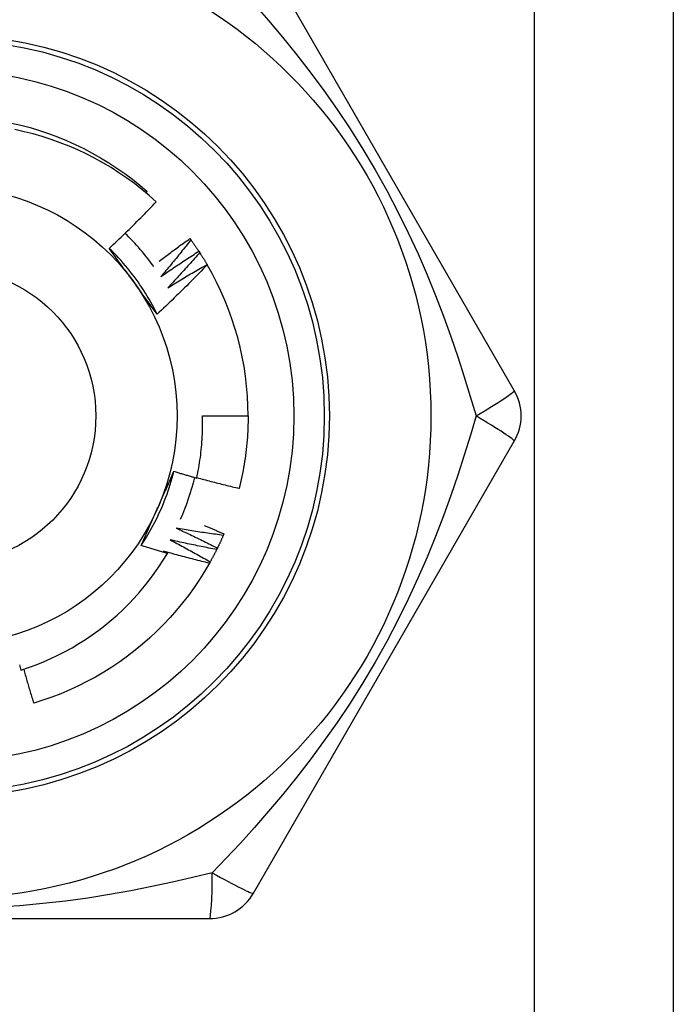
# Model space of a CAD drawing. Header units: inches. Extents: x 4 to 120, y 7 to 65.
# Tile 46 of 83: x 6.323 to 6.576, y 46.731 to 47.113. Entities that reach past the tile are written whole.
import ezdxf

# ---------------------------------------------------------------- set-up
doc = ezdxf.new("R2010")
doc.units = ezdxf.units.IN
doc.header["$MEASUREMENT"] = 0
doc.layers.add('Visible Edges(ANSI)', color=7, linetype='Continuous', lineweight=25)
doc.layers.add('Visible Tangent Edges(ANSI)', color=7, linetype='Continuous', lineweight=25)

msp = doc.modelspace()

# ---------------------------------------------------------------- linework, layer by layer
at = {"layer": 'Visible Edges(ANSI)'}
for p, q in [((6.576043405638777, 47.32632608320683), (6.576043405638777, 20.01752293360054)), ((6.514391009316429, 46.96916868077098), (6.413241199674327, 47.14436527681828)), ((6.371575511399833, 47.04577898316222), (6.372018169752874, 47.04629611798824)), ((6.388639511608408, 47.0280914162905), (6.388995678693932, 47.02760398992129)), ((6.392082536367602, 47.0231407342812), (6.392412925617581, 47.02263547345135)), ((6.395263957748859, 47.0180180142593), (6.395312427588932, 47.0179351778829)), ((6.393470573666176, 46.95932608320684), (6.41118513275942, 46.95932608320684)), ((6.413241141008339, 46.7742867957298), (6.514390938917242, 46.94948338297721)), ((6.401793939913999, 46.9135742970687), (6.401554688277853, 46.91302003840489)), ((6.193893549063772, 46.76444419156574), (6.396193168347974, 46.76444419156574))]:
    msp.add_line(p, q, dxfattribs=at)
at = {"layer": 'Visible Edges(ANSI)', "flags": 128}
for points in [[(6.319480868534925, 47.07286775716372), (6.323104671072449, 47.07202687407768), (6.326699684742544, 47.07107034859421), (6.330262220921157, 47.06999918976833), (6.333788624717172, 47.06881448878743), (6.337275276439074, 47.06751744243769), (6.340718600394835, 47.06610941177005), (6.344115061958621, 47.06459181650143), (6.347461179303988, 47.06296622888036), (6.350753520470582, 47.06123430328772), (6.35398870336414, 47.05939782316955), (6.357163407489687, 47.05745868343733), (6.360274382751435, 47.05541886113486), (6.363318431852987, 47.05328044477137), (6.36629243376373, 47.05104564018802), (6.369193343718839, 47.0487167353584), (6.372018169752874, 47.04629611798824)], [(6.375509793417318, 47.04232736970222), (6.372769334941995, 47.04476471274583), (6.369956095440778, 47.04711117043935), (6.367072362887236, 47.04936517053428), (6.364120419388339, 47.05152512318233), (6.361102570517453, 47.05358945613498), (6.358021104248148, 47.05555659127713), (6.354878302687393, 47.05742493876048), (6.351676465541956, 47.05919292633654), (6.348417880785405, 47.06085898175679), (6.34510483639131, 47.06242151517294), (6.341739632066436, 47.06387895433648), (6.33832564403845, 47.06522929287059), (6.334873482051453, 47.06646820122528), (6.331387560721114, 47.0675943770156), (6.32787065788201, 47.06860723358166), (6.324325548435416, 47.06950614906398), (6.320755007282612, 47.07029052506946)], [(6.357332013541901, 47.02424926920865), (6.35811453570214, 47.0249775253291), (6.358894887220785, 47.02570798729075), (6.359673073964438, 47.02644065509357), (6.360449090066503, 47.02717551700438), (6.361222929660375, 47.02791257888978), (6.361994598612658, 47.02865182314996), (6.36276408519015, 47.02939325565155), (6.363531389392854, 47.03013685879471), (6.364296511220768, 47.03088264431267), (6.365059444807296, 47.03163058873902), (6.365820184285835, 47.03238070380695), (6.366578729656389, 47.03313297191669), (6.367335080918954, 47.03388739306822), (6.368089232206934, 47.03464396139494), (6.368841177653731, 47.03540267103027), (6.369590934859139, 47.03616353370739), (6.37033849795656, 47.03692654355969), (6.371083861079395, 47.0376916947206), (6.371827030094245, 47.03845898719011), (6.372567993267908, 47.03922841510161), (6.373306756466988, 47.03999996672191), (6.374043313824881, 47.04077364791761), (6.374777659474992, 47.04154945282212), (6.375509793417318, 47.04232736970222)], [(6.376739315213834, 47.01930711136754), (6.377227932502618, 47.0196822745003), (6.377717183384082, 47.02005663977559), (6.378207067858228, 47.02043021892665), (6.378697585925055, 47.02080300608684), (6.379188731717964, 47.02117499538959), (6.379680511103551, 47.02154619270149), (6.380172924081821, 47.02191659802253), (6.380665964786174, 47.02228620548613), (6.381159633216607, 47.02265502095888), (6.38165392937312, 47.02302303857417), (6.382148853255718, 47.02339025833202), (6.382644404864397, 47.02375668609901), (6.383140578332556, 47.02412231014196), (6.383637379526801, 47.02448714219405), (6.384134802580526, 47.0248511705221), (6.384632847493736, 47.0252144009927), (6.385131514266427, 47.02557683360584), (6.385630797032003, 47.02593846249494), (6.386130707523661, 47.02629929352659), (6.386631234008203, 47.02665932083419), (6.387132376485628, 47.02701855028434), (6.387634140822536, 47.02737697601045), (6.38813651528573, 47.0277345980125), (6.388639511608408, 47.0280914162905)], [(6.388995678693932, 47.02760398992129), (6.38852366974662, 47.02699839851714), (6.38805047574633, 47.02639368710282), (6.387576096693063, 47.02578984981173), (6.387100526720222, 47.02518690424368), (6.386623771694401, 47.02458483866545), (6.386145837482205, 47.02398365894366), (6.385666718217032, 47.02338337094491), (6.38518641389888, 47.02278397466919), (6.384704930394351, 47.0221854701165), (6.384222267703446, 47.02158785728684), (6.383738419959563, 47.02099114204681), (6.3832533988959, 47.02039532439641), (6.382767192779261, 47.01980041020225), (6.382279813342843, 47.01920639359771), (6.381791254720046, 47.01861328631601), (6.381301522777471, 47.01802108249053), (6.380810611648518, 47.01742978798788), (6.380318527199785, 47.01683940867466), (6.379825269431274, 47.01624993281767), (6.379330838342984, 47.0156613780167), (6.378835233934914, 47.01507373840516), (6.378338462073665, 47.01448701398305), (6.377840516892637, 47.01390121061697), (6.37734139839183, 47.01331633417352)], [(6.388995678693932, 47.02760398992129), (6.389128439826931, 47.02742092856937), (6.389260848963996, 47.0272376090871), (6.38939289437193, 47.02705403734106), (6.389524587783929, 47.02687020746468), (6.389655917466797, 47.02668611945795), (6.389786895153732, 47.02650177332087), (6.389917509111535, 47.02631717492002), (6.390047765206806, 47.02613232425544), (6.390177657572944, 47.0259472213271), (6.390307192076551, 47.0257618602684), (6.390436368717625, 47.02557625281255), (6.390565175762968, 47.02539039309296), (6.390693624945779, 47.0252042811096), (6.390821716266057, 47.0250179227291), (6.390949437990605, 47.02483131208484), (6.391076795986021, 47.02464445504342), (6.391203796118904, 47.02445734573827), (6.391330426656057, 47.02426999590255), (6.391456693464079, 47.02408239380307), (6.39158259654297, 47.02389455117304), (6.391708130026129, 47.02370646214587), (6.391833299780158, 47.02351812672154), (6.391958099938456, 47.02332955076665), (6.392082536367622, 47.0231407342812)], [(6.375886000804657, 46.99879984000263), (6.375297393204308, 46.99998039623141), (6.3746915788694, 47.00115224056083), (6.374068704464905, 47.00231513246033), (6.373428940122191, 47.00346884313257), (6.372772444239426, 47.00461312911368), (6.372099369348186, 47.00574775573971), (6.371409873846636, 47.00687248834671), (6.370704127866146, 47.00798708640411), (6.369982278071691, 47.00909132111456), (6.369244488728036, 47.01018494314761), (6.368490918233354, 47.01126772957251), (6.367721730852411, 47.01233943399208), (6.366937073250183, 47.01339982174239), (6.366137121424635, 47.01444865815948), (6.36532201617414, 47.01548570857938), (6.364491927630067, 47.01651072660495), (6.363647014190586, 47.01752348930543), (6.362787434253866, 47.01852375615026), (6.361913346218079, 47.0195112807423), (6.361024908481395, 47.02048584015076), (6.360122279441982, 47.02144718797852), (6.359205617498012, 47.02239508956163), (6.358275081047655, 47.0233293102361), (6.357330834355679, 47.02424960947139)], [(6.366708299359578, 47.01139367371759), (6.366315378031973, 47.01193446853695), (6.365922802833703, 47.01247476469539), (6.365530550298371, 47.01301456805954), (6.365138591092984, 47.01355389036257), (6.364746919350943, 47.01409272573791), (6.364355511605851, 47.01463109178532), (6.363964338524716, 47.01516899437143), (6.363573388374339, 47.01570644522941), (6.363182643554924, 47.01624343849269), (6.362792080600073, 47.01677999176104), (6.362401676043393, 47.01731611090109), (6.362011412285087, 47.01785180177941), (6.361621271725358, 47.01838707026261), (6.361231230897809, 47.01892192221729), (6.360841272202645, 47.01945636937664), (6.360451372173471, 47.01999041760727), (6.360061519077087, 47.02052407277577), (6.359671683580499, 47.02105734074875), (6.359281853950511, 47.02159023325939), (6.358892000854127, 47.02212275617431), (6.35850211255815, 47.0226549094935), (6.358112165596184, 47.02318671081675), (6.357722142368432, 47.02371816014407), (6.357332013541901, 47.02424926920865)], [(6.37734139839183, 47.01331633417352), (6.377945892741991, 47.01373930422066), (6.378551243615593, 47.01416110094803), (6.379157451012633, 47.01458171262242), (6.379764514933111, 47.01500115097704), (6.380372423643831, 47.01541940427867), (6.38098118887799, 47.01583647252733), (6.381590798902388, 47.01625236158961), (6.382201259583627, 47.01666707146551), (6.382812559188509, 47.01708059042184), (6.383424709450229, 47.01749293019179), (6.384037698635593, 47.01790407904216), (6.384651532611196, 47.01831404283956), (6.385266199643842, 47.01872281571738), (6.385881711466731, 47.01913040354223), (6.386498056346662, 47.01953680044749), (6.387115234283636, 47.01994201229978), (6.387733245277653, 47.0203460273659), (6.388352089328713, 47.02074885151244), (6.388971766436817, 47.02115048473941), (6.389592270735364, 47.02155092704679), (6.390213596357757, 47.02195017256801), (6.390835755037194, 47.02234822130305), (6.391458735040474, 47.02274507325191), (6.392082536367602, 47.0231407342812)], [(6.392412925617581, 47.02263547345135), (6.391910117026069, 47.02205519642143), (6.391406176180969, 47.02147586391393), (6.390901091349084, 47.02089746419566), (6.390394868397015, 47.0203200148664), (6.389887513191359, 47.01974350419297), (6.389379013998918, 47.01916794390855), (6.38886938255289, 47.01859333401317), (6.388358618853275, 47.0180196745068), (6.387846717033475, 47.01744696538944), (6.387333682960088, 47.01687520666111), (6.386819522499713, 47.01630441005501), (6.386304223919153, 47.01573457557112), (6.385787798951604, 47.01516569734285), (6.385270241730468, 47.01459778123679), (6.384751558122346, 47.01403082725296), (6.384231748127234, 47.01346484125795), (6.383710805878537, 47.01289982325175), (6.38318874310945, 47.01233577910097), (6.382665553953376, 47.01177270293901), (6.382141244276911, 47.01121060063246), (6.38161580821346, 47.01064947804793), (6.381089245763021, 47.01008932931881), (6.380561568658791, 47.00953016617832), (6.380032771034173, 47.00897197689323)], [(6.392412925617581, 47.02263547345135), (6.392536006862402, 47.02244577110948), (6.392658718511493, 47.02225582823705), (6.392781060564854, 47.02206564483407), (6.392903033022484, 47.02187522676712), (6.393024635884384, 47.02168456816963), (6.393145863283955, 47.02149368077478), (6.393266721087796, 47.02130255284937), (6.393387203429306, 47.02111118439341), (6.393507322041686, 47.02091958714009), (6.393627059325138, 47.02072776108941), (6.39374642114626, 47.02053569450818), (6.393865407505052, 47.02034339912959), (6.393984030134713, 47.02015086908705), (6.394102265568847, 47.01995811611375), (6.39422013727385, 47.01976512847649), (6.394337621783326, 47.01957191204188), (6.39445474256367, 47.01937846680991), (6.394571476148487, 47.01918479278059), (6.394687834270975, 47.01899088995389), (6.394803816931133, 47.01879676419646), (6.394919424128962, 47.01860241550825), (6.395034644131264, 47.01840783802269), (6.395149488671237, 47.01821303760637), (6.395263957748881, 47.0180180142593)], [(6.395312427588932, 47.0179351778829), (6.394530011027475, 47.01711164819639), (6.393745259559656, 47.01629037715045), (6.392958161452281, 47.01547136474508), (6.392168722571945, 47.01465462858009), (6.391376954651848, 47.01384016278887), (6.390582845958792, 47.01302797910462), (6.389786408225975, 47.01221807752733), (6.388987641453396, 47.01141046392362), (6.388186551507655, 47.01060513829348), (6.387383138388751, 47.0098021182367), (6.386577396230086, 47.0090013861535), (6.38576932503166, 47.00820294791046), (6.384958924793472, 47.00740680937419), (6.38414620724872, 47.00661297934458), (6.383331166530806, 47.00582145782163), (6.382513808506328, 47.00503225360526), (6.381694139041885, 47.00424537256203), (6.380872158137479, 47.00346081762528), (6.380047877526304, 47.00267859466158), (6.379221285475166, 47.00189870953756), (6.378392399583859, 47.00112116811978), (6.377561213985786, 47.00034597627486), (6.376727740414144, 46.99957313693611), (6.375891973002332, 46.9988026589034)], [(6.380032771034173, 47.00897197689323), (6.380658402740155, 47.0093630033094), (6.381284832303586, 47.00975280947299), (6.381912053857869, 47.01014139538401), (6.382540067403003, 47.01052875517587), (6.383168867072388, 47.01091489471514), (6.383798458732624, 47.01129980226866), (6.384428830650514, 47.0116834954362), (6.385059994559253, 47.01206595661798), (6.385691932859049, 47.01244719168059), (6.386324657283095, 47.01282719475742), (6.386958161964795, 47.0132059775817), (6.387592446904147, 47.0135835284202), (6.388227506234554, 47.01395984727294), (6.388863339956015, 47.01433494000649), (6.389499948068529, 47.01470880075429), (6.390137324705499, 47.01508142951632), (6.390775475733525, 47.01545282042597), (6.391414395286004, 47.01582298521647), (6.392054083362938, 47.01619191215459), (6.392694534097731, 47.01655960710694), (6.393335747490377, 47.01692606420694), (6.393977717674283, 47.01729128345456), (6.394620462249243, 47.01765527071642), (6.395263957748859, 47.0180180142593)], [(6.375891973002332, 46.9988026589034), (6.375509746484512, 46.99932286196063), (6.375127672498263, 46.99984334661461), (6.374745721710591, 47.00036412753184), (6.374363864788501, 47.00088521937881), (6.373982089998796, 47.00140663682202), (6.373600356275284, 47.00192839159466), (6.373218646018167, 47.00245049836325), (6.372836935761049, 47.00297297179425), (6.372455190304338, 47.00349582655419), (6.372073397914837, 47.00401907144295), (6.371691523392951, 47.00454272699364), (6.371309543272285, 47.00506680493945), (6.370927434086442, 47.00559131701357), (6.37054516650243, 47.00611627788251), (6.370162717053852, 47.00664170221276), (6.369780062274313, 47.00716760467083), (6.369397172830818, 47.0076939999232), (6.369014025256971, 47.00822089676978), (6.368630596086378, 47.00874831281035), (6.368246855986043, 47.00927626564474), (6.367862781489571, 47.00980476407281), (6.367478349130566, 47.01033381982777), (6.367093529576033, 47.01086345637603), (6.366708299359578, 47.01139367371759)], [(6.391268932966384, 46.9352335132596), (6.391478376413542, 46.93622267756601), (6.391677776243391, 46.93721417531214), (6.391867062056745, 46.93820779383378), (6.39204615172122, 46.93920305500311), (6.392215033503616, 46.94019985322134), (6.392373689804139, 46.94119810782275), (6.392522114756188, 46.9421977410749), (6.392660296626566, 46.94319867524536), (6.392788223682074, 46.94420082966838), (6.392905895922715, 46.94520412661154), (6.393013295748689, 46.94620848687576), (6.393110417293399, 46.94721383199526), (6.393197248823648, 46.94822008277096), (6.393273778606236, 46.94922716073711), (6.393340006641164, 46.95023498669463), (6.393395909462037, 46.95124348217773), (6.393441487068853, 46.95225256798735), (6.393476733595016, 46.95326216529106), (6.393501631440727, 46.95427219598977), (6.393516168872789, 46.95528258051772), (6.393520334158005, 46.95629324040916), (6.393514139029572, 46.95730409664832), (6.393497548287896, 46.95831507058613), (6.393470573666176, 46.95932608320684)], [(6.41118513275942, 46.95932608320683), (6.411179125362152, 46.95814445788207), (6.411161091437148, 46.95696295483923), (6.411131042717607, 46.95578169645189), (6.41108896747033, 46.95460080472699), (6.411034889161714, 46.95342040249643), (6.410968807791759, 46.95224061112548), (6.410890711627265, 46.95106155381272), (6.410800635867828, 46.94988335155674), (6.410698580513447, 46.94870612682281), (6.410584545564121, 46.94753000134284), (6.410458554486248, 46.9463550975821), (6.410320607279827, 46.94518153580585), (6.41017073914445, 46.94400943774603), (6.410008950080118, 46.94283892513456), (6.409835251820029, 46.94167011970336), (6.409649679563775, 46.94050314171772), (6.409452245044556, 46.93933811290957), (6.409242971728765, 46.93817515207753), (6.409021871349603, 46.93701438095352), (6.408788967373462, 46.93585591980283), (6.408544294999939, 46.93469988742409), (6.408287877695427, 46.93354640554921), (6.408019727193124, 46.93239559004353), (6.407739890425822, 46.93124756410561)], [(6.369649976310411, 46.90905121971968), (6.370378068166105, 46.91015124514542), (6.37109000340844, 46.91126182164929), (6.371785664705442, 46.9123826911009), (6.372464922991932, 46.91351359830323), (6.373127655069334, 46.91465428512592), (6.373773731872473, 46.91580449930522), (6.374403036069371, 46.91696398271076), (6.375015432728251, 46.91813248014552), (6.375610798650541, 46.91930973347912), (6.37618901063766, 46.92049549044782), (6.376749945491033, 46.92168949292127), (6.377293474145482, 46.92289148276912), (6.377819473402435, 46.9241012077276), (6.378327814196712, 46.92531840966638), (6.378818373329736, 46.9265428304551), (6.379291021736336, 46.92777422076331), (6.37974564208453, 46.92901231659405), (6.380182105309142, 46.93025686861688), (6.380600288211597, 46.93150761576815), (6.381000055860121, 46.93276430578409), (6.381381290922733, 46.93402667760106), (6.38174387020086, 46.9352944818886), (6.382087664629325, 46.93656745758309), (6.382412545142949, 46.93784535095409)], [(6.375967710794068, 46.92329626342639), (6.376239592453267, 46.92390693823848), (6.376511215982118, 46.92451706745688), (6.376782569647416, 46.92512667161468), (6.377053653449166, 46.92573577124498), (6.377324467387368, 46.92634438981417), (6.377594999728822, 46.92695254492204), (6.377865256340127, 46.92756026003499), (6.378135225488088, 46.92816755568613), (6.378404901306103, 46.92877444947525), (6.378674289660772, 46.92938096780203), (6.378943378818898, 46.92998712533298), (6.379212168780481, 46.93059294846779), (6.379480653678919, 46.93119845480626), (6.379748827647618, 46.93180366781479), (6.380016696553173, 46.93240860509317), (6.38028424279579, 46.9330132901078), (6.380551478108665, 46.93361774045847), (6.380818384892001, 46.93422198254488), (6.381084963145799, 46.93482603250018), (6.381351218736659, 46.93542991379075), (6.381617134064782, 46.93603364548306), (6.381882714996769, 46.93663724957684), (6.382147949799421, 46.93724074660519), (6.382412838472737, 46.93784415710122)], [(6.382412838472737, 46.93784415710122), (6.382780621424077, 46.93773094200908), (6.383148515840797, 46.93761811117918), (6.383516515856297, 46.9375056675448), (6.383884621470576, 46.9373936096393), (6.384252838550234, 46.93728193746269), (6.384621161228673, 46.9371706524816), (6.384989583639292, 46.93705975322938), (6.385358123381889, 46.93694923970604), (6.38572676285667, 46.93683911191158), (6.386095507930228, 46.936729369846), (6.386464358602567, 46.93662001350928), (6.386833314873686, 46.93651104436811), (6.387202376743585, 46.93640246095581), (6.387571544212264, 46.93629426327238), (6.387940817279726, 46.93618645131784), (6.388310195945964, 46.93607902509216), (6.388679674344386, 46.93597198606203), (6.389049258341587, 46.93586533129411), (6.389418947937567, 46.93575906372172), (6.389788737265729, 46.93565318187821), (6.390158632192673, 46.93554768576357), (6.390528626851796, 46.93544257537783), (6.3908987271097, 46.93533785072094), (6.391268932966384, 46.9352335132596)], [(6.391311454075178, 46.93543037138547), (6.391991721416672, 46.93524136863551), (6.392672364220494, 46.93505364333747), (6.393353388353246, 46.93486719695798), (6.394034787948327, 46.93468202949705), (6.394716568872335, 46.93449814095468), (6.395398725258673, 46.93431553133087), (6.396081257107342, 46.93413420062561), (6.396764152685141, 46.93395414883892), (6.397447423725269, 46.93377537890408), (6.398131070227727, 46.93359788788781), (6.398815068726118, 46.9334216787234), (6.399499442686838, 46.93324674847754), (6.400184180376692, 46.93307310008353), (6.400869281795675, 46.9329007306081), (6.40155474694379, 46.93272964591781), (6.402240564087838, 46.93255984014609), (6.402926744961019, 46.93239131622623), (6.403613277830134, 46.93222407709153), (6.40430016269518, 46.93205811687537), (6.404987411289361, 46.93189344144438), (6.405675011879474, 46.93173004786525), (6.406362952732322, 46.93156793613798), (6.407051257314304, 46.93140710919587), (6.407739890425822, 46.93124756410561)], [(6.369655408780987, 46.90904745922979), (6.369914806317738, 46.90963857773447), (6.370174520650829, 46.91022970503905), (6.37043455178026, 46.91082087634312), (6.370694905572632, 46.91141211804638), (6.370955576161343, 46.91200345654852), (6.371216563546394, 46.91259492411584), (6.371477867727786, 46.91318654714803), (6.371739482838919, 46.91377835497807), (6.372001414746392, 46.91437037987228), (6.372263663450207, 46.91496264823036), (6.372526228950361, 46.91555518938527), (6.372789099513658, 46.91614803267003), (6.373052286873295, 46.91674120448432), (6.373315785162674, 46.91733474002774), (6.373579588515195, 46.9179286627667), (6.373843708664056, 46.91852300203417), (6.374108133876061, 46.91911779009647), (6.374372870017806, 46.91971305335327), (6.374637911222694, 46.92030882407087), (6.374903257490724, 46.92090512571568), (6.375168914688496, 46.92150199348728), (6.375434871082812, 46.92209945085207), (6.375701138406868, 46.92269753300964), (6.375967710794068, 46.92329626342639)], [(6.383329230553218, 46.91581148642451), (6.384000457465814, 46.91550526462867), (6.38467110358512, 46.91519770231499), (6.385341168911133, 46.91488880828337), (6.386010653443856, 46.91457857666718), (6.386679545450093, 46.91426701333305), (6.387347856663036, 46.91395411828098), (6.388015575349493, 46.91363989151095), (6.388682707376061, 46.91332433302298), (6.389349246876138, 46.91300744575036), (6.390015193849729, 46.91268922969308), (6.39068054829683, 46.91236968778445), (6.391345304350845, 46.91204881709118), (6.392009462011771, 46.91172662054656), (6.392673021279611, 46.91140309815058), (6.393335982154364, 46.91107825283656), (6.393998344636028, 46.91075208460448), (6.394660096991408, 46.91042459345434), (6.395321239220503, 46.91009577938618), (6.39598178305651, 46.90976564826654), (6.396641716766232, 46.90943419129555), (6.397301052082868, 46.90910142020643), (6.397959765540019, 46.90876733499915), (6.398617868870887, 46.9084319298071), (6.399275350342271, 46.90809520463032)], [(6.401554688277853, 46.91302003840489), (6.400793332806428, 46.91311942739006), (6.400032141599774, 46.91322028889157), (6.399271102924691, 46.9133226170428), (6.398510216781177, 46.91342641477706), (6.397749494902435, 46.91353168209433), (6.396988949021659, 46.91363841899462), (6.396228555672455, 46.91374662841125), (6.395468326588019, 46.9138563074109), (6.394708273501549, 46.91396745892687), (6.393948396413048, 46.91408008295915), (6.393188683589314, 46.91419417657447), (6.392429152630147, 46.91430974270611), (6.391669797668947, 46.91442678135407), (6.390910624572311, 46.91454529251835), (6.390151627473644, 46.91466527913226), (6.389392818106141, 46.91478673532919), (6.388634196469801, 46.91490966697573), (6.387875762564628, 46.9150340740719), (6.387117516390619, 46.91515995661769), (6.386359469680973, 46.91528731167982), (6.385601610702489, 46.91541614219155), (6.38484395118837, 46.91554644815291), (6.384086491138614, 46.9156782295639), (6.383329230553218, 46.91581148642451)], [(6.394196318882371, 46.91688847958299), (6.394514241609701, 46.91675378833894), (6.394832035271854, 46.91661880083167), (6.395149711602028, 46.91648351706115), (6.395467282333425, 46.91634793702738), (6.395784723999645, 46.91621206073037), (6.396102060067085, 46.91607588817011), (6.396419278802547, 46.91593942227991), (6.396736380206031, 46.91580265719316), (6.39705335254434, 46.91566559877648), (6.397370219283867, 46.91552824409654), (6.397686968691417, 46.91539059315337), (6.39800360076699, 46.91525264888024), (6.398320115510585, 46.91511440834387), (6.398636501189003, 46.91497587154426), (6.398952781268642, 46.91483704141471), (6.399268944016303, 46.91469791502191), (6.399584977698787, 46.91455849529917), (6.399900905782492, 46.91441877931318), (6.400216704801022, 46.91427876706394), (6.400532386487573, 46.91413846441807), (6.400847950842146, 46.91399786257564), (6.401163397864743, 46.91385697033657), (6.401478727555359, 46.91371578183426), (6.401793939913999, 46.9135742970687)], [(6.401554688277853, 46.91302003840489), (6.401464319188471, 46.91281274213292), (6.401373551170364, 46.91260562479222), (6.401282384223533, 46.9123986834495), (6.401190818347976, 46.91219191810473), (6.401098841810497, 46.91198533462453), (6.401006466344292, 46.9117789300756), (6.400913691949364, 46.91157270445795), (6.400820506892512, 46.91136666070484), (6.400726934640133, 46.91116079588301), (6.400632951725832, 46.91095511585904), (6.400538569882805, 46.91074962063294), (6.400443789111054, 46.91054430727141), (6.400348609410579, 46.91033918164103), (6.400253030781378, 46.91013423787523), (6.400157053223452, 46.90992948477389), (6.400060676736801, 46.90972491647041), (6.399963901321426, 46.9095205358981), (6.399866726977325, 46.90931634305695), (6.3997691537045, 46.90911234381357), (6.399671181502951, 46.90890853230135), (6.399572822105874, 46.9087049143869), (6.399474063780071, 46.90850148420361), (6.399374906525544, 46.90829824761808), (6.399275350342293, 46.90809520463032)], [(6.379857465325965, 46.90599931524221), (6.379430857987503, 46.90612077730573), (6.379004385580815, 46.90624272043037), (6.378578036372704, 46.90636514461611), (6.378151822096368, 46.90648805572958), (6.377725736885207, 46.90661144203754), (6.377299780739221, 46.90673531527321), (6.376873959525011, 46.90685966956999), (6.376448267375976, 46.90698450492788), (6.376022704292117, 46.90710982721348), (6.375597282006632, 46.90723562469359), (6.375171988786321, 46.90736190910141), (6.374746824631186, 46.90748867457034), (6.374321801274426, 46.90761592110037), (6.373896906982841, 46.90774364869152), (6.37347214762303, 46.90787186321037), (6.373047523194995, 46.90800055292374), (6.372623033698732, 46.90812972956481), (6.372198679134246, 46.908259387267), (6.371774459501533, 46.90838952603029), (6.371350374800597, 46.90852014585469), (6.370926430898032, 46.9086512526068), (6.370502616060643, 46.90878284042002), (6.370078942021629, 46.90891490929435), (6.369655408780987, 46.90904745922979)], [(6.380951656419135, 46.9112877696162), (6.381606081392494, 46.91094711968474), (6.382259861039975, 46.91060516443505), (6.382912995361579, 46.91026190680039), (6.383565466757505, 46.90991734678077), (6.384217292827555, 46.90957148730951), (6.384868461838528, 46.90922432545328), (6.385518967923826, 46.90887586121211), (6.386168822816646, 46.90852610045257), (6.386818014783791, 46.90817504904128), (6.38746654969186, 46.90782269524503), (6.388114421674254, 46.90746904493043), (6.388761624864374, 46.90711410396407), (6.389408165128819, 46.90675787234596), (6.390054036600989, 46.90640034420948), (6.390699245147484, 46.90604152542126), (6.391343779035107, 46.90568141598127), (6.391987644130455, 46.90532002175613), (6.39263083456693, 46.90495733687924), (6.393273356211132, 46.90459336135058), (6.393915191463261, 46.90422810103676), (6.394556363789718, 46.90386156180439), (6.395196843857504, 46.90349373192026), (6.395836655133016, 46.90312461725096), (6.396475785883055, 46.90275422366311)], [(6.39900765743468, 46.90755411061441), (6.398252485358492, 46.90769288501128), (6.397497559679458, 46.90783312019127), (6.39674285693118, 46.90797481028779), (6.39598838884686, 46.90811796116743), (6.395234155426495, 46.9082625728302), (6.394480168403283, 46.90840863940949), (6.393726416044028, 46.90855617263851), (6.392972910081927, 46.90870516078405), (6.392219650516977, 46.90885560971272), (6.391466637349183, 46.90900752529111), (6.390713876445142, 46.90916089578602), (6.389961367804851, 46.90931572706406), (6.389209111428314, 46.90947202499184), (6.38845710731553, 46.90962977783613), (6.387705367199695, 46.90978899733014), (6.386953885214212, 46.90994967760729), (6.38620266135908, 46.91011181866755), (6.385451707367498, 46.91027542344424), (6.384701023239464, 46.91044048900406), (6.383950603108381, 46.9106070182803), (6.383200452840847, 46.91077501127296), (6.382450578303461, 46.91094446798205), (6.381700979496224, 46.91111538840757), (6.380951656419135, 46.9112877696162)], [(6.399275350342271, 46.90809520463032), (6.399264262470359, 46.90807263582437), (6.399253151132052, 46.90805006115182), (6.399242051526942, 46.90802749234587), (6.399230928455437, 46.90800492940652), (6.399219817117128, 46.90798236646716), (6.399208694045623, 46.90795980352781), (6.399197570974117, 46.90793724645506), (6.399186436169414, 46.90791468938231), (6.399175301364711, 46.90789213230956), (6.39916415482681, 46.9078695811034), (6.399153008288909, 46.90784702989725), (6.399141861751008, 46.90782448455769), (6.39913070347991, 46.90780193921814), (6.399119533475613, 46.90777939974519), (6.399108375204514, 46.90775686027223), (6.399097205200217, 46.90773432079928), (6.399086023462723, 46.90771178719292), (6.399074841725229, 46.90768925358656), (6.399063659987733, 46.90766672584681), (6.399052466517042, 46.90764419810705), (6.39904127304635, 46.90762167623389), (6.39903006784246, 46.90759914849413), (6.39901886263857, 46.90757663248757), (6.39900765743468, 46.90755411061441)], [(6.323116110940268, 46.86076704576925), (6.326051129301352, 46.86174997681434), (6.328958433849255, 46.86282252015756), (6.331834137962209, 46.8639836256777), (6.334670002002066, 46.86522999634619), (6.337463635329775, 46.86656032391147), (6.340213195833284, 46.86797352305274), (6.342916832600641, 46.86946849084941), (6.345572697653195, 46.87104413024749), (6.348178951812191, 46.87269934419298), (6.350733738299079, 46.8744330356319), (6.353235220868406, 46.87624411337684), (6.35568154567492, 46.87813147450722), (6.358070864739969, 46.88009402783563), (6.360401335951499, 46.88213067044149), (6.362671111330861, 46.88424031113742), (6.36487595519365, 46.88641944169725), (6.367010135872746, 46.88866235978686), (6.369072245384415, 46.89096724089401), (6.371060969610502, 46.89333232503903), (6.37297498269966, 46.89575585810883), (6.374812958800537, 46.89823607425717), (6.376573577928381, 46.90077123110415), (6.378255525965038, 46.90335956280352), (6.379857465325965, 46.90599931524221)], [(6.378342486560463, 46.9068935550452), (6.378405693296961, 46.90685643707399), (6.37846888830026, 46.90681931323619), (6.378532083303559, 46.90678217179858), (6.378595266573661, 46.90674501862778), (6.378658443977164, 46.90670785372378), (6.378721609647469, 46.90667067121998), (6.378784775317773, 46.90663348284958), (6.37884792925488, 46.90659627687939), (6.378911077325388, 46.906559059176), (6.378974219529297, 46.90652183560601), (6.379037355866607, 46.90648459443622), (6.37910048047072, 46.90644733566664), (6.379163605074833, 46.90641007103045), (6.379226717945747, 46.90637279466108), (6.379289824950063, 46.9063355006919), (6.37935292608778, 46.90629819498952), (6.379416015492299, 46.90626088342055), (6.37947909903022, 46.90622355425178), (6.379542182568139, 46.90618620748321), (6.379605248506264, 46.90614885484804), (6.379668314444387, 46.90611149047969), (6.37973137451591, 46.90607410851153), (6.379794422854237, 46.90603672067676), (6.379857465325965, 46.90599931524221)], [(6.396180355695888, 46.90222775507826), (6.39543340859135, 46.90240553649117), (6.394686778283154, 46.90258476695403), (6.393940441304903, 46.90276543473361), (6.393194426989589, 46.90294755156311), (6.392448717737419, 46.90313111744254), (6.391703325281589, 46.9033161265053), (6.390958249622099, 46.90350257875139), (6.39021349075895, 46.90369048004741), (6.389469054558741, 46.90387982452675), (6.388724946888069, 46.90407061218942), (6.387981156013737, 46.90426284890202), (6.387237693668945, 46.90445653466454), (6.386494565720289, 46.90465166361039), (6.38575176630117, 46.90484823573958), (6.385009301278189, 46.90504625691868), (6.384267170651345, 46.90524572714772), (6.383525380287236, 46.90544664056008), (6.382783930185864, 46.90564900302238), (6.382042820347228, 46.905852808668), (6.381302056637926, 46.90605806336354), (6.380561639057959, 46.90626476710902), (6.379821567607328, 46.90647291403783), (6.379081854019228, 46.90668251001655), (6.378342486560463, 46.9068935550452)], [(6.39900765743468, 46.90755411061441), (6.3989066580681, 46.90735178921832), (6.398805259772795, 46.90714966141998), (6.398703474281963, 46.90694772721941), (6.398601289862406, 46.9067459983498), (6.398498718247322, 46.90654446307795), (6.398395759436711, 46.90634313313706), (6.398292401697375, 46.90614199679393), (6.398188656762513, 46.90594107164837), (6.398084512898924, 46.90574034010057), (6.397979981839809, 46.90553981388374), (6.397875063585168, 46.90533949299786), (6.397769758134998, 46.90513937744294), (6.397664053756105, 46.904939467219), (6.397557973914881, 46.90473976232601), (6.397451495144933, 46.90454026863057), (6.397344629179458, 46.9043409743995), (6.397237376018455, 46.90414189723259), (6.397129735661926, 46.90394302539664), (6.397021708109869, 46.90374435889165), (6.396913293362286, 46.90354590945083), (6.396804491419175, 46.90334767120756), (6.396695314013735, 46.90314964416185), (6.39658573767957, 46.9029518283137), (6.396475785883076, 46.90275422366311)], [(6.396180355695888, 46.90222775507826), (6.394299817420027, 46.89901798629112), (6.392317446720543, 46.89587009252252), (6.390235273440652, 46.89278730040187), (6.388055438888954, 46.88977277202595), (6.385780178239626, 46.886829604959), (6.383411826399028, 46.88396081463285), (6.380952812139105, 46.88116934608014), (6.378405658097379, 46.87845806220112), (6.375772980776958, 46.87582974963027), (6.373057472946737, 46.87328709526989), (6.370261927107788, 46.8708327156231), (6.367389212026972, 46.86846912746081), (6.364442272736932, 46.86619875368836), (6.361424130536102, 46.86402392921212), (6.358337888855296, 46.86194687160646), (6.355186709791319, 46.8599697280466), (6.351973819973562, 46.85809451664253), (6.348702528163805, 46.8563231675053), (6.345376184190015, 46.85465749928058), (6.341998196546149, 46.85309920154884), (6.338572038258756, 46.85164990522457), (6.335101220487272, 46.85031106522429), (6.331589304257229, 46.84908407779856), (6.328039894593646, 46.84797019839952)], [(6.396475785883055, 46.90275422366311), (6.396463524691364, 46.90273225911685), (6.396451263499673, 46.90271029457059), (6.396439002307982, 46.90268833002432), (6.396426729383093, 46.90266637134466), (6.396414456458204, 46.9026444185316), (6.396402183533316, 46.90262246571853), (6.396389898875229, 46.90260051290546), (6.396377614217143, 46.90257856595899), (6.396365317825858, 46.90255661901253), (6.396353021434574, 46.90253467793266), (6.39634071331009, 46.90251273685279), (6.396328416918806, 46.90249079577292), (6.396316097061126, 46.90246886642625), (6.396303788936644, 46.90244693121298), (6.396291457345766, 46.90242500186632), (6.396279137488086, 46.90240307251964), (6.396266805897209, 46.90238114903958), (6.39625447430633, 46.9023592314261), (6.396242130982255, 46.90233730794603), (6.39622978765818, 46.90231539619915), (6.396217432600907, 46.90229347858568), (6.396205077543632, 46.90227156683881), (6.396192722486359, 46.90224966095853), (6.396180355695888, 46.90222775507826)], [(6.322589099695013, 46.86278506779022), (6.322719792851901, 46.86228027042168), (6.322851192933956, 46.8617756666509), (6.322983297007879, 46.86127125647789), (6.323116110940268, 46.86076704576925)], [(6.324159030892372, 46.86110502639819), (6.324311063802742, 46.86055522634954), (6.324463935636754, 46.86000564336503), (6.324617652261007, 46.85945627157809), (6.324772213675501, 46.85890711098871), (6.324927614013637, 46.85835816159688), (6.325083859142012, 46.85780944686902), (6.325240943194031, 46.85726093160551), (6.325398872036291, 46.85671263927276), (6.325557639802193, 46.85616456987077), (6.325717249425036, 46.85561671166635), (6.32587769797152, 46.85506907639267), (6.326038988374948, 46.85452166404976), (6.326201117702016, 46.85397447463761), (6.326364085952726, 46.85342750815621), (6.326527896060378, 46.85288075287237), (6.326692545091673, 46.85233423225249), (6.326858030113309, 46.85178793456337), (6.327024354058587, 46.85124185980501), (6.327191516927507, 46.8506960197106), (6.327359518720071, 46.85015039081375), (6.327528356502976, 46.84960499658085), (6.327698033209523, 46.84905983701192), (6.327868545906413, 46.84851490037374), (6.328039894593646, 46.84797019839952)]]:
    msp.add_lwpolyline(points, dxfattribs=at)
at = {"layer": 'Visible Edges(ANSI)'}
for centre, radius in [((6.295043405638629, 46.95932608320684), 0.187007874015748), ((6.295043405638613, 46.95932608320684), 0.1338582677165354), ((6.295043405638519, 46.95932608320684), 0.0885826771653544)]:
    msp.add_circle(centre, radius, dxfattribs=at)
for centre, radius, start, end in [((6.295043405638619, 46.95932608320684), 0.0984251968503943, 36.01810377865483, 45.95689622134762), ((6.295043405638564, 46.95932608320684), 0.1161417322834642, 0, 30.30707566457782), ((6.497343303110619, 46.95932608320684), 0.0196850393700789, 330.0000000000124, 30.00000000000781), ((6.295043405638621, 46.95932608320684), 0.0984251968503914, 336.0181037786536, 345.9568962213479), ((6.396193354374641, 46.78412923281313), 0.0196850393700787, 270.0000000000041, 329.9999999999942)]:
    msp.add_arc(centre, radius, start, end, dxfattribs=at)
at = {"layer": 'Visible Tangent Edges(ANSI)'}
msp.add_line((6.522193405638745, 20.01752293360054), (6.522193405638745, 47.32632608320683), dxfattribs=at)
at = {"layer": 'Visible Tangent Edges(ANSI)', "flags": 128}
for points in [[(6.41363651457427, 47.11884755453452), (6.419104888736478, 47.1125917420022), (6.424543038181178, 47.10613674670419), (6.429934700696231, 47.0994745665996), (6.435265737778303, 47.09259504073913), (6.440522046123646, 47.08548798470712), (6.445689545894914, 47.07814289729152), (6.450750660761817, 47.07055442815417), (6.455673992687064, 47.06275038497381), (6.460425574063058, 47.0547655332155), (6.464964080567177, 47.04665784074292), (6.469259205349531, 47.03849169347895), (6.473298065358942, 47.03031075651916), (6.477077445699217, 47.02215490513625), (6.480600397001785, 47.01405392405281), (6.483886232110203, 47.00600898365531), (6.486951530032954, 46.99802691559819), (6.489812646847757, 46.99011509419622), (6.492486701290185, 46.98227825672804), (6.494991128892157, 46.97452028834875), (6.497338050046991, 46.96686268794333), (6.499539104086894, 46.95932836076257)], [(6.499539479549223, 46.95932411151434), (6.497341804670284, 46.9517997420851), (6.494996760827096, 46.94414779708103), (6.492489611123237, 46.93638216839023), (6.48980609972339, 46.92851852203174), (6.48693498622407, 46.92058143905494), (6.483861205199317, 46.91258103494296), (6.480568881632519, 46.90452445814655), (6.477042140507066, 46.89641884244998), (6.473264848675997, 46.88827110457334), (6.469223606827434, 46.88009381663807), (6.464926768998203, 46.87192806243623), (6.460387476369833, 46.8638206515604), (6.455635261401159, 46.85583633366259), (6.450710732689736, 46.84803358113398), (6.445645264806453, 46.84044535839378), (6.440471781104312, 46.83309439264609), (6.435217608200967, 46.82599293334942), (6.429893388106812, 46.81912484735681), (6.424513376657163, 46.8124791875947), (6.419092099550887, 46.80604547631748), (6.413642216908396, 46.7998112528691), (6.408175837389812, 46.79376336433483), (6.402717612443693, 46.78790209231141), (6.397293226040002, 46.7822287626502)], [(6.397289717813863, 46.78222631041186), (6.389674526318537, 46.78036739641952), (6.381875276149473, 46.77857229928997), (6.373897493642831, 46.77686091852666), (6.365748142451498, 46.77525351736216), (6.357440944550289, 46.77377172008), (6.348976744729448, 46.77243356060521), (6.340353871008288, 46.77125641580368), (6.331570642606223, 46.77025766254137), (6.322625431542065, 46.76945479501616), (6.31352812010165, 46.76886584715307)]]:
    msp.add_lwpolyline(points, dxfattribs=at)
at = {"layer": 'Visible Tangent Edges(ANSI)'}
for centre, radius in [((6.295043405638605, 46.95932608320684), 0.1476377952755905), ((6.295043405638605, 46.95932608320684), 0.1456692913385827), ((6.2950434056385, 46.95932608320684), 0.0570866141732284)]:
    msp.add_circle(centre, radius, dxfattribs=at)
for centre, major_axis, ratio, start_param, end_param in [((6.497343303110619, 46.95932608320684), (0.0170477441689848, 0.0098425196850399), 0.0560536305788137, 4.809173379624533, 6.283185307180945), ((6.49734330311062, 46.95932608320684), (0.0170477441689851, -0.0098425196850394), 0.0560536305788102, 0, 1.474011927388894), ((6.396193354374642, 46.78412923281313), (0, -0.0196850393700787), 0.0560536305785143, 2.326e-12, 1.474011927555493), ((6.396193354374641, 46.78412923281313), (0.0170477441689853, -0.0098425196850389), 0.0560536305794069, 4.809173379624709, 6.283185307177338)]:
    msp.add_ellipse(centre, major_axis=major_axis, ratio=ratio, start_param=start_param, end_param=end_param, dxfattribs=at)

doc.saveas('drawing.dxf')
